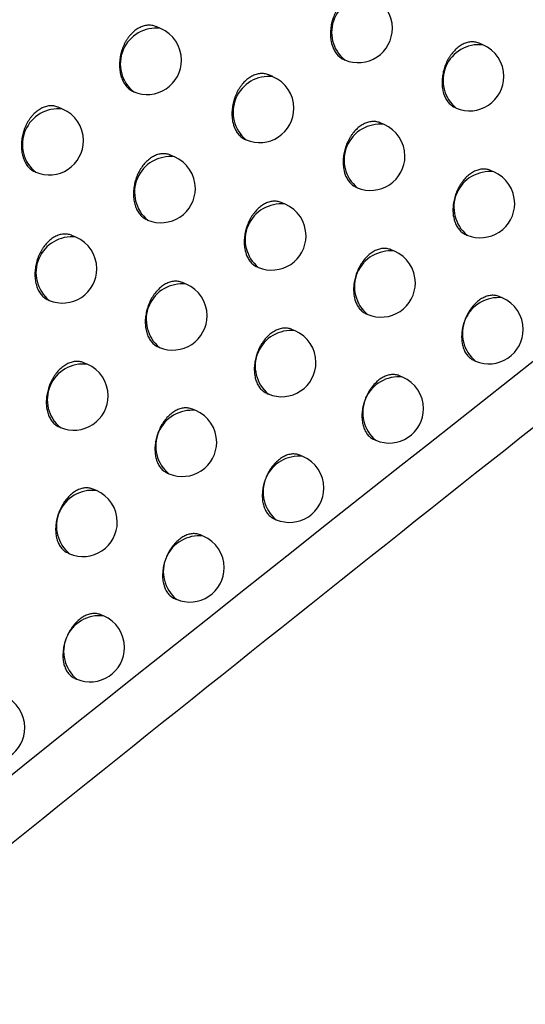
# Model space of a CAD drawing. Header units: millimetres. Extents: x -0.66 to 0.91, y -0.4 to 0.64.
# Tile 141 of 241: x 0.71711 to 0.72447, y -0.16504 to -0.1507. Entities that reach past the tile are written whole.
import ezdxf

# ---------------------------------------------------------------- set-up
doc = ezdxf.new("R2010")
doc.units = ezdxf.units.MM
doc.layers.add('FORMAT', color=7, linetype='Continuous')

msp = doc.modelspace()

# ---------------------------------------------------------------- linework, layer by layer
at = {"layer": 'FORMAT', "color": 7, "linetype": 'Continuous', "lineweight": 25}
for p, q in [((0.719158, -0.15083), (0.719092, -0.150802)), ((0.723856, -0.151069), (0.723799, -0.151045)), ((0.721834, -0.151285), (0.721841, -0.151288)), ((0.720796, -0.151531), (0.720735, -0.151505)), ((0.717729, -0.152003), (0.717664, -0.151976)), ((0.723454, -0.151984), (0.723466, -0.15199)), ((0.722414, -0.152227), (0.722358, -0.152203)), ((0.720397, -0.152448), (0.720406, -0.152452)), ((0.71936, -0.152698), (0.7193, -0.152673)), ((0.724013, -0.152918), (0.723962, -0.152896)), ((0.722011, -0.153142), (0.722025, -0.153148)), ((0.720972, -0.153389), (0.720917, -0.153365)), ((0.71896, -0.153615), (0.71897, -0.153619)), ((0.717924, -0.153868), (0.717865, -0.153843)), ((0.723605, -0.153831), (0.723623, -0.153839)), ((0.722566, -0.154074), (0.722516, -0.154053)), ((0.720568, -0.154303), (0.720583, -0.15431)), ((0.719531, -0.154553), (0.719477, -0.15453)), ((0.724138, -0.154754), (0.724093, -0.154735)), ((0.717523, -0.154784), (0.717534, -0.154789)), ((0.722156, -0.154986), (0.722176, -0.154995)), ((0.721118, -0.155233), (0.721069, -0.155212)), ((0.719124, -0.155467), (0.719141, -0.155474)), ((0.718089, -0.155721), (0.718036, -0.155698)), ((0.723723, -0.155664), (0.723748, -0.155674)), ((0.722685, -0.155907), (0.722641, -0.155889)), ((0.720707, -0.156145), (0.720728, -0.156154)), ((0.71967, -0.156395), (0.719623, -0.156375)), ((0.717681, -0.156634), (0.717699, -0.156641)), ((0.72227, -0.156817), (0.722295, -0.156828)), ((0.721232, -0.157064), (0.721189, -0.157046)), ((0.719259, -0.157307), (0.719281, -0.157316)), ((0.718223, -0.15756), (0.718176, -0.15754)), ((0.720816, -0.157974), (0.720843, -0.157985)), ((0.71978, -0.158224), (0.719738, -0.158206)), ((0.71781, -0.158471), (0.717833, -0.158481)), ((0.719362, -0.159133), (0.71939, -0.159145)), ((0.718327, -0.159387), (0.718286, -0.15937)), ((0.717909, -0.160296), (0.717937, -0.160308))]:
    msp.add_line(p, q, dxfattribs=at)
for centre, radius, start, end in [((0.722171, -0.150884), 0.0005209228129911, 83.34982, 230.761992), ((0.722036, -0.150827), 0.0005000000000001, 0, 67.055906), ((0.71909, -0.151344), 0.0005185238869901, 82.416951, 231.694861), ((0.718963, -0.151291), 0.0005, 0, 67.055906), ((0.722036, -0.150827), 0.0005000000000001, 247.055906, 0), ((0.723796, -0.151586), 0.000520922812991, 83.34982, 230.761992), ((0.723661, -0.151529), 0.0005000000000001, 0, 67.055906), ((0.718963, -0.151291), 0.0005, 247.055906, 0), ((0.720735, -0.152049), 0.0005209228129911, 83.34982, 230.761992), ((0.720601, -0.151992), 0.0005, 0, 67.055906), ((0.723661, -0.151529), 0.0005000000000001, 247.055906, 0), ((0.717666, -0.152519), 0.0005202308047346, 83.087021, 231.024791), ((0.717534, -0.152463), 0.0005000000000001, 0, 67.055906), ((0.720601, -0.151992), 0.0005000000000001, 247.055906, 0), ((0.722354, -0.152745), 0.0005209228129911, 83.34982, 230.761992), ((0.722219, -0.152688), 0.0005000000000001, 0, 67.055906), ((0.717534, -0.152463), 0.0005000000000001, 247.055906, 0), ((0.7193, -0.153216), 0.0005209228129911, 83.34982, 230.761992), ((0.719165, -0.153159), 0.0005000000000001, 0, 67.055906), ((0.722219, -0.152688), 0.0005000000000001, 247.055906, 0), ((0.723953, -0.153435), 0.0005209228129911, 83.34982, 230.761992), ((0.723818, -0.153378), 0.0005, 0, 67.055906), ((0.719165, -0.153159), 0.0005000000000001, 247.055906, 0), ((0.720912, -0.153906), 0.0005209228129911, 83.34982, 230.761992), ((0.720778, -0.153849), 0.0005, 0, 67.055906), ((0.723818, -0.153378), 0.0005, 247.055906, 0), ((0.717864, -0.154386), 0.0005209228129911, 83.34982, 230.761992), ((0.717729, -0.154329), 0.0005, 0, 67.055906), ((0.720778, -0.153849), 0.0005000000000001, 247.055906, 0), ((0.722505, -0.154591), 0.0005209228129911, 83.34982, 230.761992), ((0.722371, -0.154534), 0.0005, 0, 67.055906), ((0.717729, -0.154329), 0.0005, 247.055906, 0), ((0.71947, -0.155071), 0.000520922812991, 83.34982, 230.761992), ((0.719336, -0.155014), 0.0005000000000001, 0, 67.055906), ((0.722371, -0.154534), 0.0005, 247.055906, 0), ((0.724078, -0.155271), 0.0005209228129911, 83.34982, 230.761992), ((0.723943, -0.155214), 0.0005000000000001, 0, 67.055906), ((0.719336, -0.155014), 0.0005000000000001, 247.055906, 0), ((0.721058, -0.15575), 0.0005209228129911, 83.34982, 230.761992), ((0.720923, -0.155693), 0.0005000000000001, 0, 67.055906), ((0.723943, -0.155214), 0.0005000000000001, 247.055906, 0), ((0.718028, -0.156238), 0.0005209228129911, 83.34982, 230.761992), ((0.717894, -0.156181), 0.0005, 0, 67.055906), ((0.720923, -0.155693), 0.0005000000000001, 247.055906, 0), ((0.722625, -0.156425), 0.0005209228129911, 83.34982, 230.761992), ((0.72249, -0.156368), 0.0005, 0, 67.055906), ((0.717894, -0.156181), 0.0005000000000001, 247.055906, 0), ((0.71961, -0.156912), 0.000520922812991, 83.34982, 230.761992), ((0.719476, -0.156855), 0.0005, 0, 67.055906), ((0.72249, -0.156368), 0.0005000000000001, 247.055906, 0), ((0.719476, -0.156855), 0.0005, 247.055906, 0), ((0.721172, -0.157581), 0.000520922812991, 83.34982, 230.761992), ((0.721038, -0.157524), 0.0005000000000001, 0, 67.055906), ((0.718163, -0.158078), 0.0005209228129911, 83.34982, 230.761992), ((0.718028, -0.158021), 0.0005, 0, 67.055906), ((0.721038, -0.157524), 0.0005000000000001, 247.055906, 0), ((0.718028, -0.158021), 0.0005, 247.055906, 0), ((0.719719, -0.158741), 0.0005209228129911, 83.34982, 230.761992), ((0.719585, -0.158684), 0.0005, 0, 67.055906), ((0.719585, -0.158684), 0.0005, 247.055906, 0), ((0.718267, -0.159904), 0.000520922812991, 83.34982, 230.761992), ((0.718132, -0.159847), 0.0005000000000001, 0, 67.055906), ((0.718132, -0.159847), 0.0005000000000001, 247.055906, 0), ((0.71668, -0.161014), 0.0005, 0, 67.055906), ((0.71668, -0.161014), 0.0005000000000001, 247.055906, 0)]:
    msp.add_arc(centre, radius, start, end, dxfattribs=at)
for points, knots in [([(0.6705967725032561, -0.1727252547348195), (0.6713366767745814, -0.1722604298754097), (0.6774683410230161, -0.1684083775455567), (0.6889959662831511, -0.1612422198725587), (0.7051856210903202, -0.1513490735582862), (0.7213831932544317, -0.1416280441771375), (0.733603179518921, -0.1344214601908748), (0.7404230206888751, -0.1304512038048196), (0.7418410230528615, -0.1296256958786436)], [0, 0, 0, 0, 0.0311834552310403, 0.2584205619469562, 0.4856768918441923, 0.712990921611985, 0.9403241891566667, 1, 1, 1, 1]), ([(0.7413280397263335, -0.1357739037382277), (0.7334972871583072, -0.1400530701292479), (0.7178352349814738, -0.1486117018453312), (0.6949304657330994, -0.1619704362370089), (0.6798858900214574, -0.1712743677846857), (0.672587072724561, -0.1757881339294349)], [0, 0, 0, 0, 0.3398546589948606, 0.6797330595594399, 1, 1, 1, 1]), ([(0.7716482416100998, -0.1374241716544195), (0.7629459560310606, -0.1435037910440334), (0.7455392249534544, -0.1556645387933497), (0.719558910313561, -0.1749755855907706), (0.7023572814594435, -0.1885391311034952), (0.6937575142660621, -0.1953200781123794)], [0, 0, 0, 0, 0.3333052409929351, 0.666693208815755, 1, 1, 1, 1]), ([(0.6897636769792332, -0.1851559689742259), (0.6943681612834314, -0.1812856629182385), (0.70357902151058, -0.1735434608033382), (0.7174479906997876, -0.1622870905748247), (0.731347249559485, -0.1512673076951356), (0.7406269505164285, -0.1441630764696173), (0.7452677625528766, -0.1406102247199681)], [0, 0, 0, 0, 0.2497424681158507, 0.4995875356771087, 0.7497419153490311, 1, 1, 1, 1]), ([(0.7392231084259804, -0.1442338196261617), (0.7308114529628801, -0.1507881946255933), (0.717937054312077, -0.1608199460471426), (0.700639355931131, -0.1749681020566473), (0.6917616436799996, -0.1824570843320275), (0.6873219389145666, -0.1862022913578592)], [0, 0, 0, 0, 0.4851334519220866, 0.7425175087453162, 1, 1, 1, 1]), ([(0.6904517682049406, -0.1919713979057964), (0.6924596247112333, -0.1903677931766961), (0.7027261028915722, -0.182168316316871), (0.7213285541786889, -0.1677778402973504), (0.7383869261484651, -0.1551697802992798), (0.7471314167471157, -0.1488758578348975), (0.7475249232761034, -0.1485926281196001)], [0, 0, 0, 0, 0.1061557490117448, 0.5427906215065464, 0.9794253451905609, 1, 1, 1, 1]), ([(0.7221686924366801, -0.1503408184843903), (0.7221672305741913, -0.1503401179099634), (0.7221567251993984, -0.1503350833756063), (0.7221359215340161, -0.1503288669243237), (0.7221062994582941, -0.1503224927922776), (0.7220759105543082, -0.1503200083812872), (0.7220349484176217, -0.1503212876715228), (0.7219933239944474, -0.1503295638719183), (0.7219520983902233, -0.1503446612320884), (0.7219114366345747, -0.150364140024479), (0.7218718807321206, -0.1503900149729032), (0.7218344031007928, -0.1504217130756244), (0.7217985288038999, -0.1504570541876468), (0.7217653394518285, -0.1504975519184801), (0.7217356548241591, -0.1505422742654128), (0.7217084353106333, -0.1505895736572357), (0.7216851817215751, -0.150640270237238), (0.7216664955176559, -0.1506931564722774), (0.7216509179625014, -0.1507472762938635), (0.7216401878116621, -0.1508026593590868), (0.7216346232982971, -0.1508579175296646), (0.7216330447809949, -0.1508990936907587), (0.7216340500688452, -0.1509395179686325), (0.7216376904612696, -0.1509794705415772), (0.7216480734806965, -0.1510437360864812), (0.7216671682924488, -0.151103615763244), (0.7216990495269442, -0.1511656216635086), (0.7217248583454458, -0.151202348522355), (0.7217544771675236, -0.1512332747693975), (0.7217785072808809, -0.1512535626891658), (0.7218041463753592, -0.1512702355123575), (0.7218225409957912, -0.1512804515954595), (0.7218327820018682, -0.1512841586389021), (0.7218336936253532, -0.1512844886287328)], [0, 0, 0, 0, 0.0043202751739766, 0.0310467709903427, 0.0580638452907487, 0.0854795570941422, 0.1118767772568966, 0.1652835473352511, 0.1925502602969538, 0.2188402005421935, 0.27202668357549, 0.2991768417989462, 0.325448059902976, 0.3785928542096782, 0.4057172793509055, 0.4320671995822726, 0.4853687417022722, 0.5125705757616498, 0.5390570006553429, 0.5926346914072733, 0.6199778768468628, 0.646592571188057, 0.6733926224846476, 0.7004795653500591, 0.7279594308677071, 0.8084622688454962, 0.836011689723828, 0.8894490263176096, 0.9165754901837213, 0.9441007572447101, 0.9706505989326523, 0.9973874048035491, 1, 1, 1, 1]), ([(0.7190917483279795, -0.1508038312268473), (0.7190810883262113, -0.1507990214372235), (0.7190610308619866, -0.1507899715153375), (0.7190292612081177, -0.150784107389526), (0.718998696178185, -0.1507813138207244), (0.7189678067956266, -0.1507822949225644), (0.7189368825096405, -0.1507866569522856), (0.7189055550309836, -0.1507945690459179), (0.7188745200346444, -0.1508059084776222), (0.7188440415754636, -0.1508205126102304), (0.7188143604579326, -0.1508381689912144), (0.7187851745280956, -0.1508591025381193), (0.7187570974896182, -0.1508829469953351), (0.7187303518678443, -0.150909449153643), (0.7187051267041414, -0.1509383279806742), (0.71868121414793, -0.1509698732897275), (0.7186590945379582, -0.1510035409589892), (0.7186389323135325, -0.1510390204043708), (0.7186208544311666, -0.1510759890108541), (0.7186047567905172, -0.1511147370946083), (0.7185909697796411, -0.1511546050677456), (0.7185795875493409, -0.1511952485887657), (0.7185706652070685, -0.1512363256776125), (0.7185641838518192, -0.1512781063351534), (0.7185590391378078, -0.151333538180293), (0.7185590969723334, -0.1513886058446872), (0.7185643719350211, -0.1514418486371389), (0.7185709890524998, -0.1514807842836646), (0.718580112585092, -0.1515180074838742), (0.7185916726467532, -0.151553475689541), (0.7186058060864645, -0.1515873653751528), (0.7186222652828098, -0.1516188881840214), (0.7186407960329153, -0.1516477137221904), (0.7186613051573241, -0.1516738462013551), (0.7186840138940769, -0.1516974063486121), (0.7187163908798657, -0.1517245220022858), (0.7187520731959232, -0.1517449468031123), (0.7187840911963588, -0.1517574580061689), (0.7187981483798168, -0.1517605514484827), (0.7188022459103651, -0.1517614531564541)], [0, 0, 0, 0, 0.0298145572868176, 0.0560979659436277, 0.0825780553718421, 0.108035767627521, 0.133673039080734, 0.1595889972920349, 0.1858870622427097, 0.2112146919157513, 0.2367199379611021, 0.2625001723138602, 0.2886569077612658, 0.3139615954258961, 0.3394424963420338, 0.365195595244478, 0.3913209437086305, 0.4167199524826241, 0.4422949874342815, 0.4681416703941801, 0.4943597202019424, 0.5199236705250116, 0.5456647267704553, 0.5716792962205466, 0.5980679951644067, 0.6494586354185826, 0.6758221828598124, 0.7023782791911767, 0.7280847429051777, 0.7539698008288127, 0.7804188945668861, 0.8070632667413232, 0.8327384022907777, 0.8585928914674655, 0.8850146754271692, 0.9116332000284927, 0.9628786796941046, 0.9891795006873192, 1, 1, 1, 1]), ([(0.7237986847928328, -0.1510447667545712), (0.7237972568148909, -0.1510440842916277), (0.7237779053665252, -0.151034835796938), (0.7237468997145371, -0.1510278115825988), (0.7237069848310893, -0.1510243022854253), (0.7236662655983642, -0.151025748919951), (0.7236248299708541, -0.1510340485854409), (0.7235836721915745, -0.1510491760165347), (0.7235429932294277, -0.1510686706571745), (0.7235033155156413, -0.1510945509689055), (0.7234656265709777, -0.1511262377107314), (0.7234294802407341, -0.1511615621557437), (0.7233959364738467, -0.1512020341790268), (0.7233658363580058, -0.1512467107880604), (0.7233381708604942, -0.1512939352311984), (0.7233144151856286, -0.1513445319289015), (0.7232951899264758, -0.1513972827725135), (0.7232790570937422, -0.1514512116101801), (0.7232677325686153, -0.1515063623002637), (0.723261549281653, -0.1515613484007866), (0.7232594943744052, -0.1516022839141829), (0.7232600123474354, -0.1516424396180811), (0.7232631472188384, -0.1516821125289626), (0.7232707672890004, -0.1517330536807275), (0.7232835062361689, -0.1517812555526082), (0.7233010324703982, -0.1518254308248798), (0.7233166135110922, -0.1518564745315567), (0.7233343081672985, -0.1518848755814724), (0.7233539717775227, -0.1519105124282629), (0.7233757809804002, -0.1519336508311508), (0.7233994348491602, -0.1519534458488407), (0.7234250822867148, -0.1519714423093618), (0.7234442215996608, -0.1519788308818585), (0.7234542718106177, -0.1519827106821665)], [0, 0, 0, 0, 0.0042740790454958, 0.0579207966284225, 0.0853094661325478, 0.1117300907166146, 0.1651827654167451, 0.1924713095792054, 0.2188192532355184, 0.2721226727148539, 0.299332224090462, 0.3256680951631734, 0.378944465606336, 0.4061371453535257, 0.4325279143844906, 0.4859136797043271, 0.513160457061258, 0.5396446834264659, 0.5932196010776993, 0.620563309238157, 0.6471329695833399, 0.6738879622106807, 0.7009298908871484, 0.7283648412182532, 0.781526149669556, 0.8088032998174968, 0.8362815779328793, 0.862867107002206, 0.8896392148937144, 0.9167007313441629, 0.9441590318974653, 0.9706774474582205, 1, 1, 1, 1]), ([(0.7207344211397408, -0.1515054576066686), (0.7207329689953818, -0.1515047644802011), (0.7207134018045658, -0.1514954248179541), (0.72068212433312, -0.1514882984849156), (0.7206419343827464, -0.1514846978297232), (0.7206010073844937, -0.1514860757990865), (0.72055943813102, -0.1514943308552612), (0.7205182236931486, -0.1515094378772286), (0.7204775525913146, -0.1515289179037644), (0.7204379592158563, -0.151554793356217), (0.7204004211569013, -0.1515864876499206), (0.7203644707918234, -0.1516218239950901), (0.7203311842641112, -0.151662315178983), (0.7203013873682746, -0.1517070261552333), (0.7202740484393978, -0.1517543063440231), (0.7202506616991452, -0.1518049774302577), (0.720231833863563, -0.1518578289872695), (0.7202161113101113, -0.151911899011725), (0.720205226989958, -0.1519672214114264), (0.7201995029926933, -0.1520224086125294), (0.720197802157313, -0.152063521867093), (0.7201986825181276, -0.1521038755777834), (0.7202021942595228, -0.1521437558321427), (0.7202123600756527, -0.1522078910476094), (0.7202312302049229, -0.1522676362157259), (0.7202628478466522, -0.1523294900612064), (0.7202884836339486, -0.1523661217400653), (0.7203179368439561, -0.1523969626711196), (0.7203418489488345, -0.1524171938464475), (0.7203673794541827, -0.1524338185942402), (0.7203857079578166, -0.1524440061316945), (0.7203959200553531, -0.1524477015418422), (0.7203968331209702, -0.1524480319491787)], [0, 0, 0, 0, 0.0043036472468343, 0.0579902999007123, 0.0854009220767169, 0.1118069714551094, 0.1652312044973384, 0.1925063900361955, 0.2188146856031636, 0.2720381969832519, 0.2992071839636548, 0.3254983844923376, 0.3786838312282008, 0.4058293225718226, 0.4321923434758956, 0.4855208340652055, 0.5127369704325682, 0.5392244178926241, 0.5928046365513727, 0.6201496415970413, 0.6467536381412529, 0.6735429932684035, 0.7006192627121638, 0.7280884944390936, 0.8085405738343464, 0.8360725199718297, 0.8894801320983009, 0.9165912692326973, 0.9441006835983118, 0.9706446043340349, 0.9973753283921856, 1, 1, 1, 1]), ([(0.7176642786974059, -0.1519758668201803), (0.7176628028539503, -0.1519751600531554), (0.717652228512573, -0.1519700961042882), (0.7176313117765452, -0.1519638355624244), (0.7176015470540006, -0.1519574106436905), (0.7175710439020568, -0.1519548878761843), (0.7175402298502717, -0.151955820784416), (0.7175093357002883, -0.151960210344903), (0.717478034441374, -0.1519681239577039), (0.717447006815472, -0.1519794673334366), (0.7174165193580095, -0.1519940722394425), (0.7173868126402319, -0.152011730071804), (0.717357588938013, -0.152032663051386), (0.7173294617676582, -0.1520565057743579), (0.7173026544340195, -0.1520830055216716), (0.7172773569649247, -0.1521118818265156), (0.7172533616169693, -0.1521434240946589), (0.7172311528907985, -0.1521770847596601), (0.717210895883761, -0.1522125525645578), (0.7171927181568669, -0.1522495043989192), (0.7171765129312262, -0.1522882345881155), (0.7171626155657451, -0.152328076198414), (0.7171511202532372, -0.1523686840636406), (0.7171420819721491, -0.152409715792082), (0.7171354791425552, -0.1524514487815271), (0.7171301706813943, -0.1525068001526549), (0.7171300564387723, -0.1525617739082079), (0.7171351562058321, -0.1526149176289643), (0.7171437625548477, -0.1526665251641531), (0.7171575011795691, -0.152715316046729), (0.7171760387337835, -0.1527600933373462), (0.7171977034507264, -0.1528018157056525), (0.7172237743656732, -0.1528387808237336), (0.7172537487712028, -0.1528697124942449), (0.7172864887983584, -0.1528981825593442), (0.717315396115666, -0.1529102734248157), (0.7173347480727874, -0.1529183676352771)], [0, 0, 0, 0, 0.0043358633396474, 0.0310662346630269, 0.0580877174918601, 0.0855086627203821, 0.1118870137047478, 0.1384512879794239, 0.1653040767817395, 0.1925524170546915, 0.2188070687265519, 0.2452457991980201, 0.2719695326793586, 0.2990834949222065, 0.3253161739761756, 0.3517315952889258, 0.3784293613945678, 0.4055133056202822, 0.4318356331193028, 0.4583405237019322, 0.4851272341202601, 0.5122992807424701, 0.5387783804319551, 0.5654410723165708, 0.5923873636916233, 0.6197216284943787, 0.6729244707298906, 0.7002180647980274, 0.7277111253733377, 0.7810613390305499, 0.8084356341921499, 0.8360119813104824, 0.8893024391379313, 0.9166503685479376, 0.944201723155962, 1, 1, 1, 1]), ([(0.7223580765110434, -0.1522036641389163), (0.7223566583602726, -0.1522029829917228), (0.7223463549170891, -0.1521980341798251), (0.7223258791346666, -0.1521919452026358), (0.7222966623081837, -0.1521857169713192), (0.7222666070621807, -0.1521833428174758), (0.7222259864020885, -0.1521847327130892), (0.7221845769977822, -0.1521930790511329), (0.7221434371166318, -0.1522082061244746), (0.722102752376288, -0.1522277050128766), (0.7220630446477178, -0.1522535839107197), (0.7220253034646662, -0.1522852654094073), (0.7219890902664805, -0.1523205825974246), (0.721955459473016, -0.1523610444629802), (0.7219252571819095, -0.1524057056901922), (0.7218974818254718, -0.1524529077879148), (0.7218736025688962, -0.1525034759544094), (0.7218542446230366, -0.1525561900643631), (0.7218379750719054, -0.1526100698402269), (0.7218265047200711, -0.1526651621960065), (0.7218201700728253, -0.1527200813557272), (0.7218179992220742, -0.15276095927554), (0.7218183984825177, -0.1528010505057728), (0.7218214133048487, -0.1528406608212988), (0.7218307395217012, -0.1529043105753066), (0.7218487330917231, -0.1529635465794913), (0.7218742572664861, -0.1530146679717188), (0.7218918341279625, -0.153043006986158), (0.721911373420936, -0.15306859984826), (0.721933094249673, -0.1530916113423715), (0.7219565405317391, -0.1531116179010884), (0.7219816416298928, -0.1531280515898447), (0.7219996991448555, -0.1531381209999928), (0.7220097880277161, -0.1531417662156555), (0.7220106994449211, -0.153142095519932)], [0, 0, 0, 0, 0.0042615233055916, 0.0309617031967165, 0.0579509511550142, 0.0853365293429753, 0.1117646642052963, 0.1652322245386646, 0.1925280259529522, 0.2188908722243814, 0.2722243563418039, 0.2994491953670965, 0.3258012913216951, 0.379110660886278, 0.4063204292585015, 0.4327221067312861, 0.4861302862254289, 0.5133889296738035, 0.5398747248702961, 0.5934531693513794, 0.6207990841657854, 0.6473613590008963, 0.6741089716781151, 0.7011435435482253, 0.7285711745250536, 0.8088309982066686, 0.8362968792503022, 0.8628721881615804, 0.8896339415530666, 0.9166848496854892, 0.9441321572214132, 0.9706471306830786, 0.9973482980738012, 0.9999999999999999, 0.9999999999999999, 0.9999999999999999, 0.9999999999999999]), ([(0.7192999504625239, -0.1526730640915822), (0.719298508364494, -0.1526723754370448), (0.719279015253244, -0.1526630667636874), (0.7192478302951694, -0.1526559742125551), (0.7192077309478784, -0.1526524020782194), (0.7191668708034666, -0.1526538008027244), (0.7191253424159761, -0.1526620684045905), (0.719084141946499, -0.1526771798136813), (0.7190434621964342, -0.1526966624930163), (0.7190038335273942, -0.1527225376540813), (0.7189662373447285, -0.1527542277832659), (0.7189302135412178, -0.1527895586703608), (0.7188968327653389, -0.1528300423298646), (0.7188669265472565, -0.1528747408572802), (0.7188394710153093, -0.1529220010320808), (0.7188159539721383, -0.1529726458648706), (0.7187969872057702, -0.1530254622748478), (0.7187811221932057, -0.1530794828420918), (0.7187700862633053, -0.153134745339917), (0.7187642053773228, -0.1531898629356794), (0.7187623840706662, -0.1532309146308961), (0.7187631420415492, -0.1532712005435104), (0.7187665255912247, -0.1533110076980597), (0.7187744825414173, -0.153362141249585), (0.7187875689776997, -0.1534105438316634), (0.7188054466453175, -0.1534549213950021), (0.7188212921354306, -0.1534861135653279), (0.7188392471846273, -0.1535146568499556), (0.7188591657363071, -0.153540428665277), (0.7188812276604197, -0.1535636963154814), (0.7189051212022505, -0.1535836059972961), (0.7189310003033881, -0.1536017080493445), (0.7189502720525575, -0.1536091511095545), (0.7189603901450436, -0.1536130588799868)], [0, 0, 0, 0, 0.0042874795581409, 0.0579546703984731, 0.085354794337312, 0.1117635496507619, 0.1651928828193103, 0.1924702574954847, 0.218790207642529, 0.2720371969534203, 0.2992180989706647, 0.3255225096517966, 0.3787348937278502, 0.4058944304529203, 0.4322642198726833, 0.4856068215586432, 0.5128306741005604, 0.5393135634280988, 0.5928849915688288, 0.6202260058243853, 0.646814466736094, 0.6735882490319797, 0.7006489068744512, 0.7281024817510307, 0.7813247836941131, 0.8086332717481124, 0.8361431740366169, 0.8627574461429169, 0.889558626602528, 0.9166498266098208, 0.9441387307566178, 0.9706716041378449, 1, 1, 1, 1]), ([(0.7239620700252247, -0.1528966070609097), (0.7239606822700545, -0.152895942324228), (0.7239416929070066, -0.1528868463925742), (0.723911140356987, -0.1528799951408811), (0.723871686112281, -0.152876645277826), (0.7238313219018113, -0.1528782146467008), (0.7237901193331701, -0.1528865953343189), (0.723749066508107, -0.1529017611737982), (0.7237083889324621, -0.1529212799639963), (0.7236685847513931, -0.1529471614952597), (0.7236306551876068, -0.1529788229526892), (0.7235941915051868, -0.1530141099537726), (0.7235602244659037, -0.1530545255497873), (0.7235296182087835, -0.153099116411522), (0.7235014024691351, -0.1531462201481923), (0.7234770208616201, -0.1531966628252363), (0.7234571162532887, -0.1532492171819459), (0.7234402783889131, -0.1533028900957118), (0.7234281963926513, -0.1533577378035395), (0.7234212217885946, -0.1534123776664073), (0.7234185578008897, -0.1534530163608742), (0.7234184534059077, -0.1534928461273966), (0.7234209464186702, -0.1535321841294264), (0.723427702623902, -0.1535826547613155), (0.723439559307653, -0.1536303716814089), (0.723456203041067, -0.153674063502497), (0.7234711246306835, -0.1537047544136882), (0.7234881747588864, -0.1537328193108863), (0.7235072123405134, -0.1537581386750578), (0.7235284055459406, -0.1537809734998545), (0.7235514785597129, -0.1538004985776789), (0.7235765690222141, -0.1538182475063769), (0.7235953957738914, -0.1538255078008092), (0.7236052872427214, -0.1538293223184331)], [0, 0, 0, 0, 0.0042262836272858, 0.0578303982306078, 0.0851952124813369, 0.1116411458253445, 0.1651435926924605, 0.192455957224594, 0.2188636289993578, 0.2722874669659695, 0.2995581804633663, 0.3259606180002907, 0.3793724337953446, 0.4066353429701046, 0.4330689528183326, 0.4865429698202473, 0.5138367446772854, 0.5403210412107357, 0.5938977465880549, 0.6212442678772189, 0.6477722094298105, 0.6744854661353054, 0.7014857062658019, 0.7288790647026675, 0.7819132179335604, 0.8091248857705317, 0.8365370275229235, 0.8630656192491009, 0.8897801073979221, 0.9167827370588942, 0.944180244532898, 0.9706726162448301, 1, 1, 1, 1]), ([(0.7209173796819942, -0.1533655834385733), (0.7209159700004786, -0.1533649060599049), (0.7209057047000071, -0.1533599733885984), (0.7208852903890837, -0.1533539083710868), (0.7208561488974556, -0.1533477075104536), (0.7208261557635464, -0.1533453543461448), (0.7207855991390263, -0.1533467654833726), (0.7207442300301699, -0.1533551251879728), (0.7207031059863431, -0.153370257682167), (0.7206624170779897, -0.1533897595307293), (0.7206226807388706, -0.1534156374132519), (0.7205848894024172, -0.1534473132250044), (0.7205486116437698, -0.1534826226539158), (0.7205148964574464, -0.1535230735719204), (0.7204845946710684, -0.1535677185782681), (0.7204567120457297, -0.1536148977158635), (0.7204327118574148, -0.1536654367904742), (0.720413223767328, -0.1537181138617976), (0.7203968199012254, -0.1537719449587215), (0.7203852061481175, -0.1538269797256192), (0.7203787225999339, -0.1538818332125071), (0.7203764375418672, -0.1539226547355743), (0.7203767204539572, -0.1539626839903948), (0.7203796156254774, -0.1540022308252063), (0.7203887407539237, -0.1540657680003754), (0.7204065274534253, -0.1541248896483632), (0.7204318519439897, -0.1541759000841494), (0.7204493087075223, -0.1542041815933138), (0.7204687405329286, -0.1542296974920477), (0.7204903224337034, -0.1542527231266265), (0.720513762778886, -0.1542724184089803), (0.7205392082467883, -0.1542903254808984), (0.7205582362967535, -0.1542976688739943), (0.7205682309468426, -0.1543015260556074)], [0, 0, 0, 0, 0.0042497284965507, 0.0309465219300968, 0.0579321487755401, 0.0853137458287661, 0.1117477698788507, 0.1652269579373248, 0.1925283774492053, 0.2189039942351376, 0.2722632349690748, 0.2995011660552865, 0.3258672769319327, 0.379205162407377, 0.4064297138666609, 0.4328404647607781, 0.486267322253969, 0.5135358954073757, 0.5400220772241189, 0.5936016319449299, 0.6209484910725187, 0.64750284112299, 0.6742425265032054, 0.7012691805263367, 0.7286889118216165, 0.8089121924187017, 0.836365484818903, 0.8629302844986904, 0.8896813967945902, 0.9167214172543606, 0.944157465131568, 0.9706682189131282, 1, 1, 1, 1]), ([(0.7178653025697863, -0.1538436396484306), (0.7178638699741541, -0.153842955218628), (0.7178444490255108, -0.1538336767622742), (0.7178133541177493, -0.1538266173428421), (0.7177733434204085, -0.1538230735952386), (0.717732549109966, -0.1538244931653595), (0.7176910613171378, -0.1538327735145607), (0.7176498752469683, -0.1538478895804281), (0.7176091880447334, -0.1538673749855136), (0.7175695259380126, -0.1538932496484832), (0.7175318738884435, -0.1539249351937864), (0.717495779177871, -0.1539602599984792), (0.7174623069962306, -0.1540007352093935), (0.7174322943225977, -0.1540454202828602), (0.717404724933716, -0.1540926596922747), (0.7173810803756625, -0.1541432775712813), (0.7173619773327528, -0.1541960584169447), (0.7173459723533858, -0.1542500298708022), (0.7173347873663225, -0.1543052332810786), (0.7173287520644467, -0.1543602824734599), (0.7173268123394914, -0.1544012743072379), (0.717327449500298, -0.1544414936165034), (0.7173307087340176, -0.1544812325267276), (0.7173384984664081, -0.1545322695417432), (0.7173514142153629, -0.1545805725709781), (0.7173691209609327, -0.1546248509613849), (0.7173848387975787, -0.154655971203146), (0.7174026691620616, -0.154684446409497), (0.7174224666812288, -0.1547101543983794), (0.7174444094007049, -0.1547333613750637), (0.7174681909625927, -0.154753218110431), (0.7174939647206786, -0.1547712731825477), (0.7175131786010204, -0.1547786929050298), (0.7175232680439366, -0.1547825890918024)], [0, 0, 0, 0, 0.0042732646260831, 0.0579304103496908, 0.0853248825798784, 0.1117401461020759, 0.1651822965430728, 0.1924658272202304, 0.2188006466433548, 0.2720776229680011, 0.2992737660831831, 0.3255945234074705, 0.3788401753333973, 0.4060169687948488, 0.4323971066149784, 0.4857610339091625, 0.5129962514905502, 0.5394789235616, 0.5930503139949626, 0.6203917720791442, 0.6469697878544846, 0.6737331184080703, 0.7007833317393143, 0.7282264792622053, 0.7814173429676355, 0.8087096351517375, 0.8362031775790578, 0.8628034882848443, 0.8895905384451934, 0.9166672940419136, 0.9441412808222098, 0.9706679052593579, 1, 1, 1, 1]), ([(0.7225154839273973, -0.1540529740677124), (0.7225141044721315, -0.1540523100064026), (0.7225039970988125, -0.1540474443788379), (0.7224838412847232, -0.154041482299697), (0.7224550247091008, -0.1540354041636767), (0.7224253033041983, -0.154033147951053), (0.7223850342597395, -0.1540346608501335), (0.7223438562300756, -0.1540430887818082), (0.722302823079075, -0.1540582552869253), (0.7222621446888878, -0.1540777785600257), (0.7222223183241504, -0.1541036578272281), (0.7221843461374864, -0.1541353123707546), (0.7221478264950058, -0.1541705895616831), (0.7221137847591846, -0.1542109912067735), (0.7220830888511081, -0.1542555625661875), (0.7220547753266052, -0.1543026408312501), (0.7220302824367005, -0.1543530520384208), (0.7220102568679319, -0.1544055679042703), (0.721993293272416, -0.1544591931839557), (0.7219810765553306, -0.1545139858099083), (0.7219739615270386, -0.1545685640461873), (0.7219711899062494, -0.1546091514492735), (0.7219709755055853, -0.1546489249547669), (0.7219733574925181, -0.1546882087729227), (0.7219816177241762, -0.1547512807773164), (0.7219985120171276, -0.1548099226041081), (0.7220229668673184, -0.154860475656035), (0.722039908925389, -0.1548884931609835), (0.722058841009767, -0.1549137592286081), (0.7220799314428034, -0.1549365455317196), (0.7221029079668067, -0.154956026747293), (0.7221279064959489, -0.1549737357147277), (0.7221466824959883, -0.1549809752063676), (0.7221565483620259, -0.1549847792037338)], [0, 0, 0, 0, 0.0042170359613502, 0.0308985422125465, 0.0578680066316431, 0.0852321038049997, 0.1116842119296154, 0.1651989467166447, 0.192517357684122, 0.2189361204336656, 0.2723823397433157, 0.2996644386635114, 0.3260788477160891, 0.37951500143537, 0.4067904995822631, 0.4332324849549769, 0.4867236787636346, 0.5140265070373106, 0.540512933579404, 0.5940941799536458, 0.6214432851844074, 0.6479675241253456, 0.6746770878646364, 0.7016736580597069, 0.7290633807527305, 0.8091474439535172, 0.8365528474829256, 0.8630763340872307, 0.8897856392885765, 0.9167829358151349, 0.9441748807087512, 0.9706666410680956, 0.9999999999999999, 0.9999999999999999, 0.9999999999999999, 0.9999999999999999]), ([(0.7194766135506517, -0.154530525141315), (0.7194752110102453, -0.1545298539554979), (0.7194560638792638, -0.1545206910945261), (0.7194253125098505, -0.1545137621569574), (0.7193856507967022, -0.1545103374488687), (0.7193451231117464, -0.1545118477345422), (0.7193038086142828, -0.1545201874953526), (0.7192626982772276, -0.1545353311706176), (0.7192220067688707, -0.1545548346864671), (0.7191822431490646, -0.1545807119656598), (0.7191444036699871, -0.1546123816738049), (0.719108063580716, -0.1546476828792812), (0.7190742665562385, -0.1546881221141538), (0.7190438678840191, -0.1547327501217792), (0.7190158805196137, -0.1547799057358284), (0.7189917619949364, -0.1548304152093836), (0.7189721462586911, -0.1548830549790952), (0.7189556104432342, -0.1549368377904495), (0.7189438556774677, -0.1549918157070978), (0.7189372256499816, -0.1550466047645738), (0.7189348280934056, -0.1550873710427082), (0.7189349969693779, -0.1551273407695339), (0.7189377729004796, -0.1551668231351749), (0.7189449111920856, -0.1552174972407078), (0.7189571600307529, -0.1552654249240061), (0.7189741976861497, -0.1553093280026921), (0.7189894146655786, -0.1553401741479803), (0.7190067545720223, -0.1553683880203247), (0.7190260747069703, -0.1553938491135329), (0.7190475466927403, -0.155416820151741), (0.7190708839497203, -0.1554364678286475), (0.7190962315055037, -0.1554543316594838), (0.7191152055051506, -0.1554616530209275), (0.7191251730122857, -0.1554654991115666)], [0, 0, 0, 0, 0.0042382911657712, 0.0578600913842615, 0.0852347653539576, 0.1116711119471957, 0.1651547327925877, 0.1924581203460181, 0.2188424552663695, 0.2722192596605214, 0.299466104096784, 0.3258421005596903, 0.3792001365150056, 0.4064351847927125, 0.432851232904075, 0.4862891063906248, 0.5135636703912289, 0.5400470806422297, 0.5936213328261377, 0.620965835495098, 0.6475097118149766, 0.6742388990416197, 0.7012550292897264, 0.7286642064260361, 0.781748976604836, 0.8089866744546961, 0.8364250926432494, 0.8629770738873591, 0.8897152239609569, 0.9167420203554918, 0.9441644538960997, 0.9706682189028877, 0.9999999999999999, 0.9999999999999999, 0.9999999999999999, 0.9999999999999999]), ([(0.7240931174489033, -0.1547347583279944), (0.7240917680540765, -0.1547341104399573), (0.7240731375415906, -0.1547251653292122), (0.7240430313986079, -0.1547184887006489), (0.7240040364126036, -0.1547153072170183), (0.723964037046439, -0.1547170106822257), (0.7239230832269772, -0.1547254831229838), (0.723882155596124, -0.1547406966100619), (0.7238415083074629, -0.154760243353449), (0.7238016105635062, -0.1547861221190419), (0.7237634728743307, -0.1548177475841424), (0.7237267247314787, -0.1548529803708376), (0.7236923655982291, -0.1548933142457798), (0.723661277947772, -0.1549377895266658), (0.7236325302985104, -0.1549847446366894), (0.7236075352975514, -0.1550350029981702), (0.7235869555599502, -0.1550873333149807), (0.7235694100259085, -0.155140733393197), (0.7235565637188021, -0.1551952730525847), (0.7235468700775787, -0.1552629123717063), (0.723544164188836, -0.1553166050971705), (0.7235465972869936, -0.155368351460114), (0.7235524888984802, -0.1554184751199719), (0.723563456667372, -0.1554657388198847), (0.7235792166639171, -0.1555089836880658), (0.723593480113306, -0.1555393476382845), (0.7236098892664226, -0.1555671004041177), (0.723628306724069, -0.1555921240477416), (0.7236488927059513, -0.1556146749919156), (0.7236713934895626, -0.1556339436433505), (0.7236959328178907, -0.1556514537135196), (0.7237144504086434, -0.155658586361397), (0.7237241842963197, -0.1556623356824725)], [0, 0, 0, 0, 0.0041836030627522, 0.057761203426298, 0.0851110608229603, 0.1115753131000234, 0.1651138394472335, 0.1924435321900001, 0.2188932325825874, 0.2724018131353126, 0.2997155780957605, 0.3261646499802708, 0.3796713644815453, 0.4069834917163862, 0.4334468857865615, 0.4869822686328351, 0.514308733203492, 0.5407929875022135, 0.5943707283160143, 0.6217190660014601, 0.674664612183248, 0.701829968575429, 0.7291950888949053, 0.7821457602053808, 0.8093143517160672, 0.8366829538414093, 0.8631758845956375, 0.8898542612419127, 0.9168199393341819, 0.9441792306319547, 0.9706574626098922, 1, 1, 1, 1]), ([(0.7210689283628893, -0.1552124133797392), (0.7210675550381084, -0.1552117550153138), (0.7210486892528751, -0.1552027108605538), (0.7210182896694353, -0.1551959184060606), (0.7209789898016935, -0.1551926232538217), (0.7209387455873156, -0.1551942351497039), (0.7208976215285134, -0.1552026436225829), (0.7208566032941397, -0.1552178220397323), (0.7208159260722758, -0.1552373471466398), (0.7207760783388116, -0.1552632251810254), (0.7207380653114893, -0.1552948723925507), (0.7207014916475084, -0.1553301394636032), (0.7206673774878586, -0.1553705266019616), (0.720636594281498, -0.1554150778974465), (0.7206081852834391, -0.1554621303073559), (0.720583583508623, -0.1555125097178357), (0.7205634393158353, -0.1555649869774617), (0.7205463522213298, -0.1556185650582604), (0.720534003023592, -0.1556733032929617), (0.7205267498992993, -0.1557278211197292), (0.7205238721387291, -0.1557683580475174), (0.7205235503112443, -0.155808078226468), (0.7205258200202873, -0.1558473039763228), (0.720532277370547, -0.1558976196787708), (0.7205438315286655, -0.1559451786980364), (0.7205601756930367, -0.1559887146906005), (0.7205748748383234, -0.1560192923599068), (0.7205917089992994, -0.1560472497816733), (0.7206105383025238, -0.1560724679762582), (0.7206315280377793, -0.1560952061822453), (0.7206544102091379, -0.1561146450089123), (0.7206793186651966, -0.1561323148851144), (0.7206980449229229, -0.15613953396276), (0.7207078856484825, -0.1561433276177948)], [0, 0, 0, 0, 0.0042075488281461, 0.0578003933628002, 0.0851588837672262, 0.1116118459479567, 0.1651281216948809, 0.1924471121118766, 0.2188712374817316, 0.2723282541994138, 0.2996158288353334, 0.3260364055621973, 0.3794851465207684, 0.4067672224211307, 0.4332120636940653, 0.486709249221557, 0.5140153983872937, 0.5404989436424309, 0.5940745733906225, 0.6214210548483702, 0.6479370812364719, 0.6746384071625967, 0.7016267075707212, 0.7290081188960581, 0.7820080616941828, 0.8092020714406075, 0.8365963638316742, 0.8631104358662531, 0.8898102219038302, 0.9167978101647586, 0.9441797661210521, 0.9706662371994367, 1, 1, 1, 1]), ([(0.7180357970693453, -0.155698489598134), (0.7180344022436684, -0.1556978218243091), (0.718015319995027, -0.1556886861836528), (0.7179846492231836, -0.1556817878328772), (0.7179450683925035, -0.1556783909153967), (0.7179046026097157, -0.1556799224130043), (0.7178633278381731, -0.1556882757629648), (0.7178222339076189, -0.1557034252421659), (0.7177815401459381, -0.155722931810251), (0.7177417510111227, -0.1557488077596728), (0.7177038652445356, -0.155780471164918), (0.7176674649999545, -0.1558157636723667), (0.7176335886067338, -0.1558561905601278), (0.7176030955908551, -0.1559008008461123), (0.7175750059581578, -0.1559479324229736), (0.7175507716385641, -0.155998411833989), (0.7175310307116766, -0.1560510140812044), (0.7175143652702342, -0.1561047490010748), (0.7175024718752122, -0.1561596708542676), (0.7174956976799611, -0.1562143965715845), (0.7174931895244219, -0.156255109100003), (0.7174932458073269, -0.1562950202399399), (0.7174959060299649, -0.1563344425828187), (0.7175028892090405, -0.1563850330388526), (0.7175149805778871, -0.1564328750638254), (0.7175318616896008, -0.1564766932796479), (0.717546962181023, -0.1565074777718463), (0.7175641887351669, -0.1565356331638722), (0.7175833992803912, -0.1565610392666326), (0.7176047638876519, -0.1565839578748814), (0.7176280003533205, -0.1566035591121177), (0.7176532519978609, -0.1566213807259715), (0.7176721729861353, -0.1566286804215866), (0.7176821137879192, -0.1566325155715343)], [0, 0, 0, 0, 0.0042280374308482, 0.0578426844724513, 0.0852133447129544, 0.111654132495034, 0.1651464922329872, 0.1924540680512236, 0.2188487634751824, 0.272246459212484, 0.2995039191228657, 0.325891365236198, 0.3792727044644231, 0.4065198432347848, 0.4329430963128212, 0.4863958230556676, 0.5136783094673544, 0.5401614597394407, 0.5937354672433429, 0.62108016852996, 0.6476166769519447, 0.6743384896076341, 0.7013472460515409, 0.7287490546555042, 0.7818120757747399, 0.8090385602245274, 0.8364656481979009, 0.8630081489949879, 0.8897367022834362, 0.9167536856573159, 0.9441659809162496, 0.9706656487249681, 1, 1, 1, 1]), ([(0.7226411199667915, -0.1558888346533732), (0.7226397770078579, -0.1558881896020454), (0.7226212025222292, -0.1558792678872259), (0.7225911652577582, -0.155872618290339), (0.7225522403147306, -0.1558694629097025), (0.7225122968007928, -0.1558711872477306), (0.7224713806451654, -0.1558796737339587), (0.7224304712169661, -0.1558948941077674), (0.7223898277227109, -0.1559144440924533), (0.7223499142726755, -0.1559403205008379), (0.7223117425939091, -0.1559719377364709), (0.7222749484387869, -0.1560071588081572), (0.7222405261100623, -0.1560474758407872), (0.7222093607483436, -0.1560919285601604), (0.7221805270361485, -0.1561388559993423), (0.7221554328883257, -0.1561890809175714), (0.7221347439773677, -0.1562413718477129), (0.7221170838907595, -0.1562947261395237), (0.7221041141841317, -0.1563492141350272), (0.7220942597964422, -0.1564167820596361), (0.7220914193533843, -0.1564704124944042), (0.7220937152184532, -0.1565220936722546), (0.7220994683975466, -0.1565721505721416), (0.7221102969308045, -0.1566193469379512), (0.7221259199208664, -0.15666252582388), (0.7221400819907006, -0.1566928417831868), (0.722156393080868, -0.1567205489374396), (0.722174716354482, -0.1567455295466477), (0.722195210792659, -0.1567680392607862), (0.7222176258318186, -0.1567872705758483), (0.7222420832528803, -0.1568047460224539), (0.7222605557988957, -0.1568118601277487), (0.7222702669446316, -0.1568156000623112)], [0, 0, 0, 0, 0.0041753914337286, 0.0577499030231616, 0.0850980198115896, 0.111564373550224, 0.1651070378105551, 0.1924387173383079, 0.2188932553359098, 0.2724115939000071, 0.2997303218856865, 0.3261846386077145, 0.3797020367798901, 0.4070197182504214, 0.4334861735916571, 0.4870278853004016, 0.5143577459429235, 0.5408414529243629, 0.5944182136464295, 0.6217661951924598, 0.6747043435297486, 0.7018659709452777, 0.729227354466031, 0.7821682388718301, 0.8093317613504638, 0.8366952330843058, 0.863184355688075, 0.8898588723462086, 0.9168205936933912, 0.944175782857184, 0.9706528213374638, 1, 1, 1, 1]), ([(0.7196224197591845, -0.1563749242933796), (0.7196210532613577, -0.1563742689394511), (0.7196022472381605, -0.1563652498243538), (0.7195719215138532, -0.1563584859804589), (0.7195326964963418, -0.1563552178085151), (0.719492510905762, -0.156356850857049), (0.7194514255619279, -0.1563652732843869), (0.7194104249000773, -0.1563804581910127), (0.7193697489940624, -0.1563999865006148), (0.7193298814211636, -0.1564258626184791), (0.7192918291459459, -0.1564575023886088), (0.7192552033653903, -0.1564927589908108), (0.7192210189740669, -0.1565331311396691), (0.7191901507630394, -0.156577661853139), (0.7191616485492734, -0.1566246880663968), (0.7191369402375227, -0.1566750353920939), (0.7191166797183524, -0.1567274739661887), (0.7190994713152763, -0.1567810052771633), (0.7190869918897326, -0.1568356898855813), (0.7190796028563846, -0.156890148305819), (0.7190766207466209, -0.1569306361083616), (0.7190761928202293, -0.1569703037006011), (0.7190783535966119, -0.1570094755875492), (0.7190846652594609, -0.157059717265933), (0.7190960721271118, -0.1571072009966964), (0.7191122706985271, -0.1571506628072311), (0.7191268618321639, -0.1571811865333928), (0.7191435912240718, -0.1572090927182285), (0.7191623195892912, -0.1572342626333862), (0.7191832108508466, -0.157256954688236), (0.7192060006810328, -0.1572763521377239), (0.7192308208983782, -0.157293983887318), (0.7192494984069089, -0.1573011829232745), (0.7192593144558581, -0.1573049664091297)], [0, 0, 0, 0, 0.004198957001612, 0.0577869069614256, 0.08514265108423, 0.1115986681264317, 0.16512095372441, 0.1924428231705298, 0.2188741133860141, 0.2723455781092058, 0.2996404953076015, 0.3260689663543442, 0.3795337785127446, 0.4068241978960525, 0.4332738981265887, 0.4867811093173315, 0.5140926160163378, 0.5405757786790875, 0.5941508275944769, 0.6214972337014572, 0.6480080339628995, 0.6747041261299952, 0.7016871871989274, 0.7290633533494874, 0.7820484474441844, 0.809234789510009, 0.8366213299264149, 0.8631291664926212, 0.88982263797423, 0.9168037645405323, 0.9441790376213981, 0.9706630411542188, 0.9999999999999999, 0.9999999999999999, 0.9999999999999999, 0.9999999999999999]), ([(0.7211892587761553, -0.1570460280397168), (0.7211879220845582, -0.1570453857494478), (0.721169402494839, -0.1570364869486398), (0.7211394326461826, -0.1570298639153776), (0.7211005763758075, -0.1570267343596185), (0.7210606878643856, -0.1570284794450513), (0.7210198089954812, -0.1570369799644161), (0.720978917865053, -0.157052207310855), (0.72093827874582, -0.1570717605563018), (0.7208983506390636, -0.1570976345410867), (0.7208601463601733, -0.1571292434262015), (0.7208233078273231, -0.1571644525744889), (0.7207888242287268, -0.1572047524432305), (0.7207575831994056, -0.157249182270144), (0.7207286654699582, -0.1572960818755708), (0.7207034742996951, -0.1573462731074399), (0.7206826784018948, -0.1573985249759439), (0.7206649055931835, -0.1574518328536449), (0.7206518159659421, -0.15750627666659), (0.7206397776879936, -0.1575873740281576), (0.7206382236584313, -0.1576544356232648), (0.7206466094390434, -0.1577289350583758), (0.7206572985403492, -0.1577760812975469), (0.7206727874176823, -0.1578191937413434), (0.7206868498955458, -0.1578494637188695), (0.7207030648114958, -0.1578771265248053), (0.7207212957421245, -0.1579020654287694), (0.7207417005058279, -0.1579245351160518), (0.720764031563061, -0.1579437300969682), (0.7207884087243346, -0.1579611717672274), (0.7208068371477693, -0.1579682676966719), (0.720816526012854, -0.1579719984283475)], [0, 0, 0, 0, 0.0041680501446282, 0.0577474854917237, 0.0850979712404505, 0.1115699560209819, 0.1651239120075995, 0.192461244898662, 0.2189238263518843, 0.2724584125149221, 0.2997854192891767, 0.3262481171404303, 0.3797825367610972, 0.4071089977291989, 0.4335818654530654, 0.4871366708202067, 0.5144733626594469, 0.5409602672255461, 0.5945436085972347, 0.6218950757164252, 0.7018543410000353, 0.729216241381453, 0.7821560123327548, 0.809318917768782, 0.83668174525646, 0.863171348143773, 0.8898463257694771, 0.9168084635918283, 0.9441639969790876, 0.9706438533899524, 1, 1, 1, 1]), ([(0.7181759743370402, -0.1575405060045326), (0.7181746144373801, -0.1575398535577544), (0.7181558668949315, -0.1575308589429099), (0.7181256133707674, -0.1575241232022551), (0.7180864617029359, -0.1575208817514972), (0.7180463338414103, -0.1575225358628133), (0.7180052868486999, -0.1575309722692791), (0.7179643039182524, -0.1575461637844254), (0.7179236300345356, -0.15756569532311), (0.7178837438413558, -0.1575915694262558), (0.7178456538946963, -0.1576232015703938), (0.7178089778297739, -0.1576584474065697), (0.7177747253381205, -0.1576988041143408), (0.7177437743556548, -0.1577433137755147), (0.7177151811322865, -0.1577903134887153), (0.7176903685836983, -0.1578406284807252), (0.7176699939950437, -0.157893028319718), (0.7176526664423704, -0.1579465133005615), (0.7176400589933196, -0.1580011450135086), (0.7176325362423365, -0.158055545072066), (0.7176294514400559, -0.158095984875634), (0.7176289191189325, -0.1581356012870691), (0.7176309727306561, -0.1581747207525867), (0.7176371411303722, -0.1582248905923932), (0.7176484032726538, -0.1582723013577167), (0.7176644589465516, -0.1583156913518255), (0.7176789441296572, -0.1583461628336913), (0.7176955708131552, -0.1583740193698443), (0.7177142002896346, -0.1583991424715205), (0.7177349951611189, -0.1584217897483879), (0.7177576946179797, -0.1584411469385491), (0.7177824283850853, -0.1584587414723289), (0.7178010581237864, -0.1584659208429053), (0.7178108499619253, -0.1584696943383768)], [0, 0, 0, 0, 0.0041908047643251, 0.0577743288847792, 0.0851275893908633, 0.1115863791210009, 0.1651141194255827, 0.1924386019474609, 0.2188763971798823, 0.2723609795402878, 0.299662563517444, 0.3260981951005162, 0.379577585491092, 0.4068755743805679, 0.4333296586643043, 0.4868459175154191, 0.5141622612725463, 0.5406450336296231, 0.5942194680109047, 0.6215657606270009, 0.6480717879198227, 0.6747630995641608, 0.7017413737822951, 0.7291127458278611, 0.782084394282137, 0.8092637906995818, 0.8366433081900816, 0.8631455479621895, 0.8898333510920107, 0.9168086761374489, 0.9441779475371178, 0.9706597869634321, 1, 1, 1, 1]), ([(0.7197375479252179, -0.1582063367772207), (0.7197362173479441, -0.158205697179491), (0.7197177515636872, -0.1581968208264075), (0.7196878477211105, -0.1581902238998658), (0.7196490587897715, -0.1581871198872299), (0.7196092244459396, -0.158188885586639), (0.7195683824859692, -0.1581974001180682), (0.719527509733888, -0.1582126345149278), (0.7194868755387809, -0.1582321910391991), (0.719446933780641, -0.158258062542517), (0.7194086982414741, -0.158289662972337), (0.7193718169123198, -0.1583248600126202), (0.7193372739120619, -0.1583651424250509), (0.7193059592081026, -0.1584095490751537), (0.7192769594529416, -0.1584564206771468), (0.719251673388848, -0.1585065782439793), (0.7192307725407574, -0.1585587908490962), (0.7192128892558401, -0.1586120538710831), (0.7191996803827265, -0.1586664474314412), (0.7191874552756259, -0.1587474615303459), (0.7191857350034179, -0.1588144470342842), (0.7191939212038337, -0.1588888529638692), (0.719204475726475, -0.1589359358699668), (0.71921983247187, -0.1589789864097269), (0.7192337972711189, -0.1590092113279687), (0.7192499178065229, -0.1590368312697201), (0.7192680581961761, -0.1590617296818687), (0.7192883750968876, -0.1590841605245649), (0.719310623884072, -0.1591033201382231), (0.7193349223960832, -0.1591207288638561), (0.7193533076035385, -0.1591278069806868), (0.7193629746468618, -0.159131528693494)], [0, 0, 0, 0, 0.0041603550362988, 0.0577375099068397, 0.0850867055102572, 0.1115603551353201, 0.1651175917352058, 0.1924565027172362, 0.2189228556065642, 0.2724650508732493, 0.2997959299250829, 0.3262626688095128, 0.3798053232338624, 0.4071360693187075, 0.4336112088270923, 0.4871707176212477, 0.5145099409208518, 0.5409962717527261, 0.594578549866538, 0.621929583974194, 0.7018799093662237, 0.7292387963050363, 0.782171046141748, 0.8093300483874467, 0.8366889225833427, 0.8631757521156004, 0.8898479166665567, 0.9168071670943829, 0.9441597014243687, 0.9706388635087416, 1, 1, 1, 1]), ([(0.7182860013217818, -0.1593697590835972), (0.7182846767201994, -0.1593691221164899), (0.7182662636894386, -0.1593602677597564), (0.7182364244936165, -0.1593536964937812), (0.7181977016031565, -0.1593506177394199), (0.7181579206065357, -0.1593524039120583), (0.7181171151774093, -0.1593609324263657), (0.7180762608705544, -0.1593761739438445), (0.7180356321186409, -0.1593957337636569), (0.7179956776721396, -0.1594216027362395), (0.7179574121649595, -0.159453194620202), (0.7179204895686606, -0.1594883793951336), (0.7178858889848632, -0.1595286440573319), (0.7178545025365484, -0.1595730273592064), (0.7178254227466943, -0.1596198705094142), (0.7178000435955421, -0.1596699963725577), (0.7177790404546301, -0.1597221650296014), (0.7177655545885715, -0.1597620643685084), (0.7177544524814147, -0.1598022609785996), (0.7177456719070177, -0.159843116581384), (0.7177353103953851, -0.159910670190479), (0.717733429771, -0.1599775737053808), (0.717741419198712, -0.1600518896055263), (0.7177518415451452, -0.1600989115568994), (0.7177670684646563, -0.1601419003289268), (0.7177809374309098, -0.1601720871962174), (0.7178023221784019, -0.1602088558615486), (0.7178279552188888, -0.1602406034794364), (0.7178574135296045, -0.1602660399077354), (0.7178816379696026, -0.1602834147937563), (0.7178999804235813, -0.1602904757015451), (0.7179096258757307, -0.1602941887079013)], [0, 0, 0, 0, 0.0041528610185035, 0.0577281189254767, 0.0850762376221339, 0.1115513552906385, 0.1651114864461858, 0.1924517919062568, 0.2189214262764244, 0.2724702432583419, 0.2998044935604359, 0.3262747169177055, 0.3798244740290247, 0.4071589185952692, 0.4336359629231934, 0.4871994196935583, 0.5145407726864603, 0.5410265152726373, 0.5676974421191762, 0.594655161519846, 0.6220057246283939, 0.7019481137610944, 0.7293043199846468, 0.7822300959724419, 0.8093857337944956, 0.8367411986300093, 0.8632257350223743, 0.9168049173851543, 0.9441549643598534, 0.9706336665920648, 0.9999999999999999, 0.9999999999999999, 0.9999999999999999, 0.9999999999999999])]:
    msp.add_open_spline(points, degree=3, knots=knots, dxfattribs=at)

doc.saveas('drawing.dxf')
